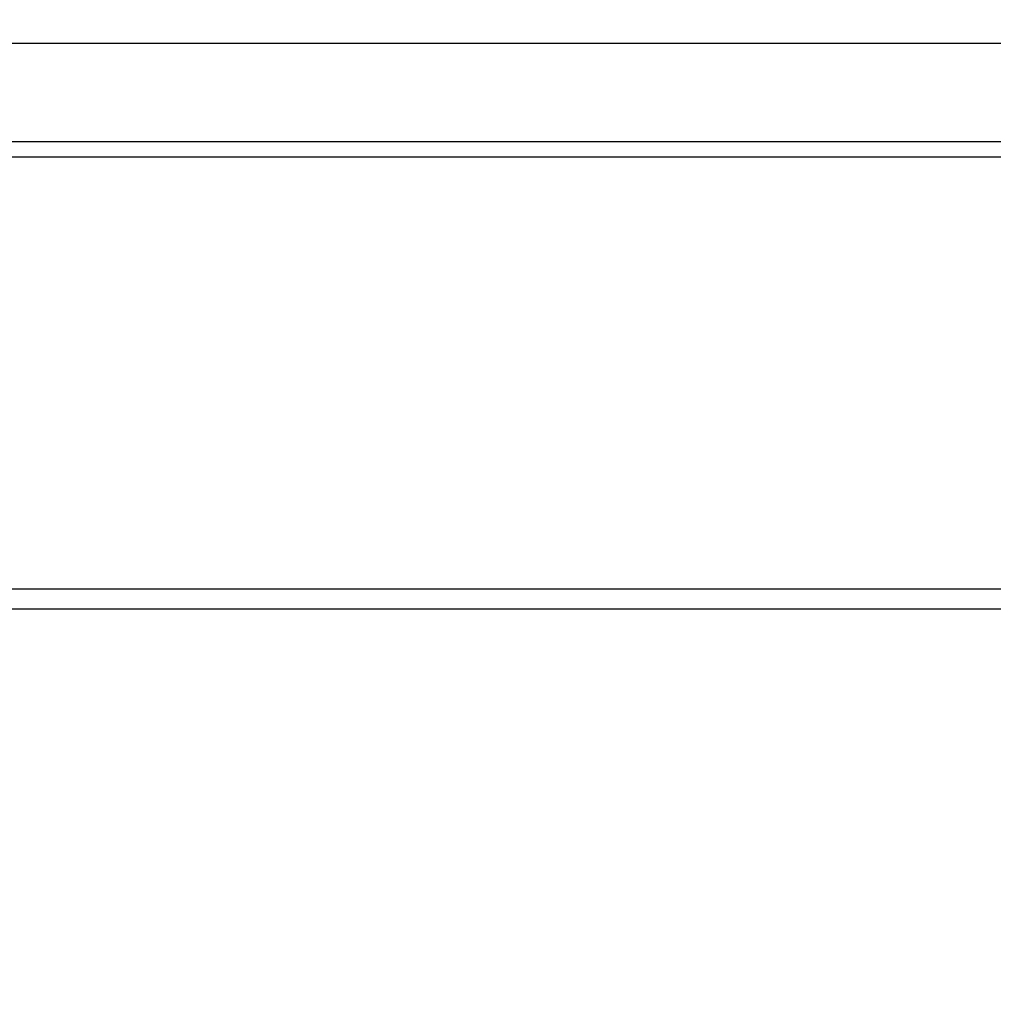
# Model space of a CAD drawing. Header units: millimetres. Extents: x 20 to 26059, y 28 to 17777.
# Tile 74 of 90: x 22823 to 23346, y 1765 to 2294. Entities that reach past the tile are written whole.
import ezdxf

# ---------------------------------------------------------------- set-up
doc = ezdxf.new("R2010")
doc.units = ezdxf.units.MM
doc.header["$LTSCALE"] = 2
doc.layers.add('COMPONENT_GEOMETRY', color=7, linetype='Continuous')
doc.styles.add('SLDTEXTSTYLE0', font='TXT', dxfattribs={"width": 0.75})
doc.dimstyles.new('SLDDIMSTYLE1', dxfattribs={"dimtxt": 150, "dimasz": 6.604, "dimexe": 0, "dimexo": 0.0625, "dimgap": 37.5, "dimtad": 0, "dimtih": 1, "dimtoh": 1, "dimdec": 1, "dimrnd": 1e-09, "dimzin": 12, "dimdsep": 46, "dimtxsty": 'SLDTEXTSTYLE0', "dimsah": 1, "dimcen": 0.09, "dimadec": 0, "dimazin": 3, "dimtfac": 1, "dimtdec": 1, "dimtofl": 0, "dimtmove": 0, "dimatfit": 3, "dimfxl": 1, "dimfrac": 2, "dimtolj": 1, "dimtzin": 12, "dimarcsym": 0})
doc.dimstyles.new('SLDDIMSTYLE2', dxfattribs={"dimtxt": 150, "dimasz": 6.604, "dimexe": 0, "dimexo": 0.0625, "dimgap": 37.5, "dimtad": 0, "dimtih": 1, "dimtoh": 1, "dimdec": 1, "dimrnd": 1e-09, "dimzin": 12, "dimdsep": 46, "dimtxsty": 'SLDTEXTSTYLE0', "dimsah": 1, "dimcen": 0.09, "dimadec": 0, "dimazin": 3, "dimtfac": 1, "dimtdec": 1, "dimtmove": 0, "dimatfit": 0, "dimfxl": 1, "dimfrac": 2, "dimtolj": 1, "dimtzin": 12, "dimarcsym": 0})

# ---------------------------------------------------------------- blocks, each defined once
blk = doc.blocks.new('_D_5')
at = {"layer": 'COMPONENT_GEOMETRY', "color": 7}
for p, q in [((24462.21, 2281.33), (24462.21, 2294.03)), ((22757.04, 2281.33), (24468.56, 2281.33)), ((24187.32, 2265.71), (24141.61, 2265.71)), ((24141.61, 2265.71), (24141.61, 2027.59)), ((24737.11, 2265.71), (24782.81, 2265.71)), ((24782.81, 2265.71), (24782.81, 2027.59)), ((24141.61, 2027.59), (24187.32, 2027.59)), ((24782.81, 2027.59), (24737.11, 2027.59)), ((23826.1, 1818.01), (24468.56, 1818.01)), ((24462.21, 1818.01), (24462.21, 1805.31))]:
    blk.add_line(p, q, dxfattribs=at)
for points in [[(24462.21, 2281.33), (24463.23, 2287.93), (24461.2, 2287.93)], [(24462.21, 1818.01), (24461.2, 1811.41), (24463.23, 1811.41)]]:
    blk.add_solid(points, dxfattribs=at)
at = {"layer": 'COMPONENT_GEOMETRY', "color": 7, "char_height": 150, "attachment_point": 1, "style": 'SLDTEXTSTYLE0'}
for s, insert in [('9.12in', (24187.32, 2220.95)), ('231.7mm', (24025.34, 1996.52))]:
    blk.add_mtext(s, dxfattribs=dict(at, insert=insert))
blk = doc.blocks.new('_D_7')
at = {"layer": 'COMPONENT_GEOMETRY', "color": 7}
for p, q in [((21651.5, 1985.79), (21651.5, 1479.85)), ((23467.5, 1985.79), (23467.5, 1479.85)), ((22203.98, 1702.24), (22158.27, 1702.24)), ((22158.27, 1702.24), (22158.27, 1464.12)), ((22915.02, 1702.24), (22960.72, 1702.24)), ((22960.72, 1702.24), (22960.72, 1464.12)), ((21651.5, 1486.2), (22089.24, 1486.2)), ((23467.5, 1486.2), (23029.76, 1486.2)), ((22158.27, 1464.12), (22203.98, 1464.12)), ((22960.72, 1464.12), (22915.02, 1464.12))]:
    blk.add_line(p, q, dxfattribs=at)
for points in [[(21651.5, 1486.2), (21658.1, 1485.19), (21658.1, 1487.22)], [(23467.5, 1486.2), (23460.89, 1487.22), (23460.89, 1485.19)]]:
    blk.add_solid(points, dxfattribs=at)
at = {"layer": 'COMPONENT_GEOMETRY', "color": 7, "char_height": 150, "attachment_point": 1, "style": 'SLDTEXTSTYLE0'}
for s, insert in [('2\'11.75"', (22203.98, 1657.48)), ('908mm', (22205.75, 1433.05))]:
    blk.add_mtext(s, dxfattribs=dict(at, insert=insert))

msp = doc.modelspace()

# ---------------------------------------------------------------- linework, layer by layer
at = {"color": 7, "linetype": 'Continuous', "lineweight": 25}
for p, q in [((23455.5, 2228.33), (21663.5, 2228.33)), ((21662.32, 2220.33), (23456.67, 2220.33)), ((21657.12, 1988.33), (23461.87, 1988.33)), ((23415, 1977.33), (21704, 1977.33))]:
    msp.add_line(p, q, dxfattribs=at)

# ---------------------------------------------------------------- dimensions: what is measured, and where the dimension line sits
at = {"layer": 'COMPONENT_GEOMETRY', "color": 7}
dim = msp.add_linear_dim(base=(24462.21, 2281.33), p1=(23823.56, 1818.01), p2=(22754.5, 2281.33), angle=90, dimstyle='SLDDIMSTYLE2', dxfattribs=at)
dim.commit()
dim.dimension.update_dxf_attribs({"geometry": '_D_5', "text_midpoint": (24462.21, 2049.67), "dimtype": 160})
dim = msp.add_linear_dim(base=(23467.5, 1486.2), p1=(21651.5, 1988.33), p2=(23467.5, 1988.33), dimstyle='SLDDIMSTYLE1', dxfattribs=at)
dim.commit()
dim.dimension.update_dxf_attribs({"geometry": '_D_7', "text_midpoint": (22559.5, 1486.2), "dimtype": 160})

doc.saveas('drawing.dxf')
